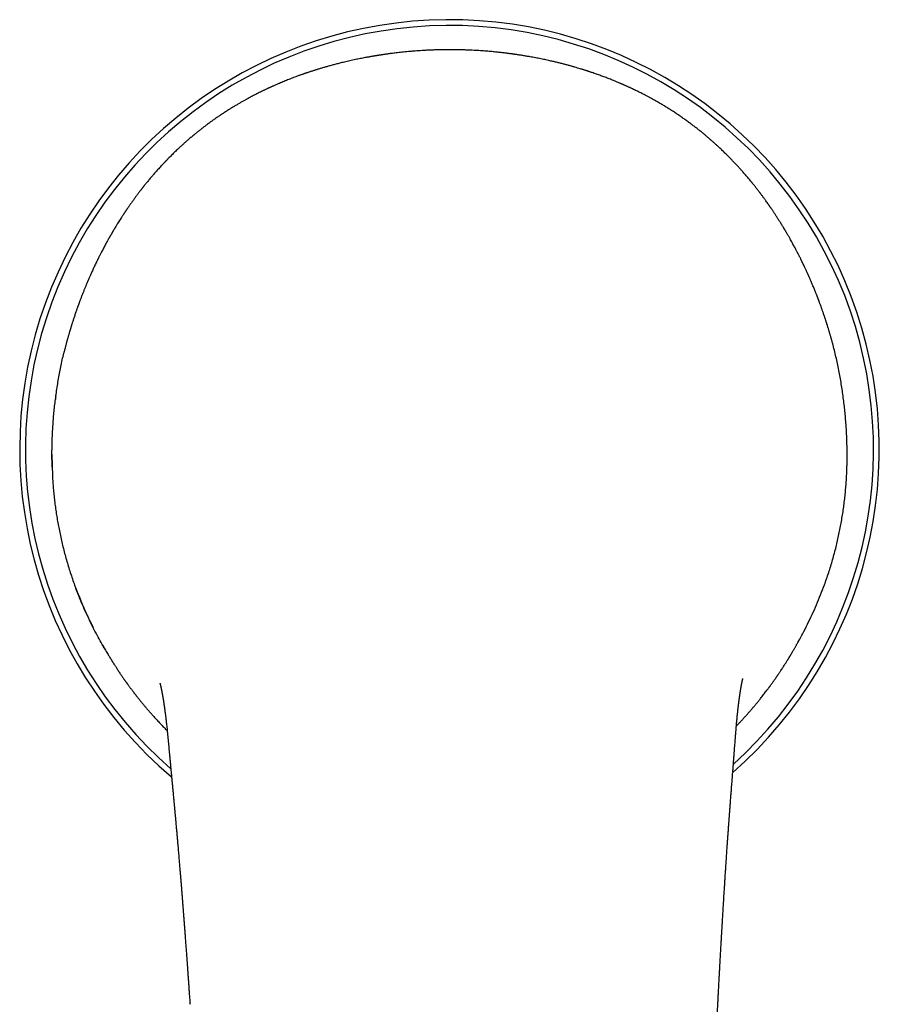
# Model space of a CAD drawing. Header units: millimetres. Extents: x 8 to 763, y 12 to 560.
# Tile 6 of 23: x 368 to 422, y 259 to 320. Entities that reach past the tile are written whole.
import ezdxf

# ---------------------------------------------------------------- set-up
doc = ezdxf.new("R2010")
doc.units = ezdxf.units.MM

msp = doc.modelspace()

# ---------------------------------------------------------------- linework, layer by layer
at = {"color": 7, "linetype": 'Continuous', "lineweight": 30}
for p, q in [((419.553, 297.039), (419.503, 297.36)), ((370.431, 296.934), (370.427, 296.905)), ((370.402, 296.72), (370.386, 296.606)), ((419.847, 292.639), (419.848, 292.679)), ((370.166, 292.272), (370.184, 291.803)), ((419.839, 292.21), (419.84, 292.261)), ((418.493, 285.072), (418.494, 285.072)), ((371.646, 284.688), (371.646, 284.688)), ((377.398, 275.373), (377.397, 275.384)), ((412.893, 275.646), (412.896, 275.679))]:
    msp.add_line(p, q, dxfattribs=at)
for radius, start, end in [(26.861, 311.23065, 229.70944), (26.5, 312.03592, 228.90414)]:
    msp.add_arc((395, 293.379), radius, start, end, dxfattribs=at)
for points, knots in [([(394.795, 318.362), (394.703, 318.361), (394.522, 318.359), (394.256, 318.352), (393.999, 318.344), (393.751, 318.334), (393.514, 318.322), (393.288, 318.309), (393.072, 318.295), (392.865, 318.28), (392.655, 318.263), (392.444, 318.244), (392.233, 318.224), (392.035, 318.204), (391.849, 318.183), (391.676, 318.163), (391.517, 318.144), (391.372, 318.126), (391.24, 318.108), (391.12, 318.092), (391.012, 318.077), (390.916, 318.063), (390.831, 318.051), (390.761, 318.04), (390.704, 318.032), (390.66, 318.025), (390.624, 318.019), (390.597, 318.015), (390.576, 318.012), (390.559, 318.009), (390.544, 318.007), (390.525, 318.004), (390.497, 317.999), (390.457, 317.993), (390.411, 317.985), (390.358, 317.977), (390.301, 317.967), (390.236, 317.956), (390.164, 317.944), (390.085, 317.93), (389.999, 317.915), (389.906, 317.898), (389.74, 317.868), (389.505, 317.823), (389.188, 317.759), (388.862, 317.689), (388.527, 317.613), (388.227, 317.54), (387.96, 317.473), (387.724, 317.412), (387.496, 317.35), (387.278, 317.288), (387.069, 317.228), (386.872, 317.169), (386.715, 317.12), (386.596, 317.083), (386.512, 317.056), (386.43, 317.03), (386.351, 317.004), (386.275, 316.979), (386.204, 316.956), (386.141, 316.934), (386.091, 316.918), (386.054, 316.905), (386.023, 316.894), (385.987, 316.882), (385.946, 316.868), (385.899, 316.851), (385.842, 316.831), (385.775, 316.808), (385.701, 316.782), (385.626, 316.755), (385.475, 316.7), (385.252, 316.617), (384.957, 316.502), (384.663, 316.384), (384.439, 316.29), (384.284, 316.224), (384.199, 316.187), (384.113, 316.15), (384.027, 316.112), (383.951, 316.078), (383.887, 316.049), (383.836, 316.026), (383.794, 316.006), (383.76, 315.991), (383.729, 315.976), (383.695, 315.961), (383.652, 315.941), (383.599, 315.916), (383.537, 315.887), (383.469, 315.855), (383.398, 315.821), (383.302, 315.774), (383.183, 315.716), (383.039, 315.644), (382.899, 315.573), (382.76, 315.502), (382.622, 315.429), (382.482, 315.354), (382.335, 315.275), (382.181, 315.19), (382.02, 315.099), (381.852, 315.002), (381.676, 314.899), (381.497, 314.791), (381.315, 314.68), (381.131, 314.564), (380.94, 314.442), (380.745, 314.313), (380.551, 314.182), (380.358, 314.049), (380.168, 313.914), (379.978, 313.776), (379.791, 313.637), (379.61, 313.5), (379.437, 313.365), (379.27, 313.233), (379.098, 313.093), (378.92, 312.946), (378.739, 312.792), (378.568, 312.644), (378.408, 312.501), (378.26, 312.368), (378.126, 312.244), (378.005, 312.13), (377.89, 312.021), (377.782, 311.917), (377.679, 311.816), (377.581, 311.718), (377.503, 311.64), (377.445, 311.581), (377.405, 311.541), (377.366, 311.501), (377.33, 311.464), (377.298, 311.431), (377.272, 311.403), (377.248, 311.379), (377.224, 311.353), (377.194, 311.322), (377.158, 311.284), (377.116, 311.239), (377.067, 311.187), (377, 311.116), (376.919, 311.027), (376.826, 310.925), (376.736, 310.825), (376.65, 310.729), (376.568, 310.635), (376.49, 310.545), (376.415, 310.458), (376.338, 310.367), (376.26, 310.274), (376.18, 310.178), (376.103, 310.086), (376.03, 309.995), (375.971, 309.923), (375.927, 309.867), (375.895, 309.827), (375.865, 309.789), (375.836, 309.753), (375.812, 309.722), (375.794, 309.699), (375.779, 309.68), (375.765, 309.662), (375.747, 309.639), (375.725, 309.61), (375.698, 309.575), (375.666, 309.534), (375.63, 309.487), (375.59, 309.434), (375.546, 309.377), (375.502, 309.318), (375.458, 309.26), (375.409, 309.194), (375.355, 309.12), (375.296, 309.04), (375.238, 308.959), (375.18, 308.878), (375.123, 308.798), (375.071, 308.726), (375.024, 308.658), (374.978, 308.592), (374.933, 308.527), (374.894, 308.471), (374.863, 308.425), (374.839, 308.389), (374.814, 308.353), (374.79, 308.317), (374.766, 308.282), (374.746, 308.252), (374.73, 308.227), (374.718, 308.21), (374.709, 308.197), (374.702, 308.185), (374.69, 308.167), (374.672, 308.14), (374.647, 308.102), (374.616, 308.056), (374.58, 308.001), (374.54, 307.938), (374.485, 307.853), (374.416, 307.747), (374.336, 307.619), (374.243, 307.47), (374.138, 307.298), (374.05, 307.151), (373.99, 307.05), (373.96, 307), (373.933, 306.954), (373.911, 306.915), (373.892, 306.884), (373.878, 306.86), (373.867, 306.84), (373.856, 306.822), (373.844, 306.8), (373.828, 306.773), (373.81, 306.741), (373.789, 306.705), (373.766, 306.664), (373.741, 306.62), (373.716, 306.575), (373.69, 306.531), (373.647, 306.453), (373.587, 306.345), (373.512, 306.208), (373.443, 306.079), (373.377, 305.957), (373.316, 305.839), (373.264, 305.741), (373.223, 305.66), (373.19, 305.596), (373.158, 305.532), (373.126, 305.469), (373.095, 305.409), (373.069, 305.355), (373.047, 305.311), (373.027, 305.271), (373.006, 305.229), (372.983, 305.181), (372.957, 305.127), (372.919, 305.05), (372.872, 304.951), (372.815, 304.833), (372.76, 304.716), (372.707, 304.599), (372.654, 304.485), (372.605, 304.377), (372.561, 304.279), (372.523, 304.192), (372.488, 304.112), (372.46, 304.048), (372.438, 303.997), (372.421, 303.959), (372.407, 303.926), (372.394, 303.895), (372.378, 303.859), (372.359, 303.814), (372.335, 303.757), (372.308, 303.692), (372.278, 303.62), (372.245, 303.541), (372.198, 303.426), (372.137, 303.276), (372.063, 303.087), (372.003, 302.932), (371.957, 302.813), (371.927, 302.734), (371.898, 302.655), (371.871, 302.582), (371.847, 302.518), (371.828, 302.467), (371.814, 302.429), (371.804, 302.4), (371.793, 302.371), (371.781, 302.338), (371.768, 302.299), (371.751, 302.252), (371.73, 302.194), (371.707, 302.127), (371.682, 302.056), (371.65, 301.966), (371.615, 301.861), (371.575, 301.743), (371.538, 301.632), (371.503, 301.526), (371.471, 301.427), (371.44, 301.332), (371.412, 301.24), (371.388, 301.166), (371.37, 301.107), (371.356, 301.063), (371.343, 301.02), (371.332, 300.981), (371.321, 300.948), (371.311, 300.914), (371.3, 300.876), (371.285, 300.828), (371.268, 300.769), (371.248, 300.701), (371.226, 300.624), (371.201, 300.54), (371.177, 300.453), (371.152, 300.366), (371.118, 300.242), (371.074, 300.083), (371.023, 299.89), (370.981, 299.726), (370.948, 299.594), (370.929, 299.517), (370.919, 299.476), (370.917, 299.467)], [0, 0, 0, 0, 0.007831, 0.015398, 0.022704, 0.029746, 0.036526, 0.042929, 0.049079, 0.054976, 0.06062, 0.067008, 0.073038, 0.078709, 0.084022, 0.088977, 0.093573, 0.097706, 0.101498, 0.104952, 0.108066, 0.110841, 0.113276, 0.115373, 0.11693, 0.118227, 0.119266, 0.120047, 0.120639, 0.121134, 0.121534, 0.121994, 0.12288, 0.124077, 0.125586, 0.12711, 0.128859, 0.130831, 0.133028, 0.135449, 0.138095, 0.140964, 0.143989, 0.153387, 0.162583, 0.173267, 0.183665, 0.193777, 0.201323, 0.208702, 0.21591, 0.222841, 0.229437, 0.235699, 0.241628, 0.244411, 0.247114, 0.249736, 0.252279, 0.254741, 0.257049, 0.259095, 0.260877, 0.2618, 0.262739, 0.263869, 0.265195, 0.266716, 0.268432, 0.270705, 0.273144, 0.275573, 0.277989, 0.287664, 0.29713, 0.306507, 0.316099, 0.318853, 0.321625, 0.324415, 0.327225, 0.329993, 0.331908, 0.333558, 0.334943, 0.336061, 0.336915, 0.337972, 0.339356, 0.341066, 0.343103, 0.345404, 0.347714, 0.350006, 0.354726, 0.35937, 0.36394, 0.368436, 0.372861, 0.377357, 0.382104, 0.387104, 0.392358, 0.397867, 0.403632, 0.409652, 0.415564, 0.421705, 0.428075, 0.434673, 0.441501, 0.447871, 0.454428, 0.461139, 0.467717, 0.474093, 0.480269, 0.486245, 0.492022, 0.499003, 0.505674, 0.512036, 0.518092, 0.523845, 0.528814, 0.533539, 0.538023, 0.542287, 0.546409, 0.550399, 0.554258, 0.555914, 0.557545, 0.55915, 0.560708, 0.562054, 0.563154, 0.564034, 0.565008, 0.566265, 0.567806, 0.56963, 0.571738, 0.57413, 0.578254, 0.582374, 0.586353, 0.590189, 0.593885, 0.597439, 0.600851, 0.604122, 0.608033, 0.61174, 0.615335, 0.618831, 0.622228, 0.62378, 0.62531, 0.626819, 0.628269, 0.629473, 0.630403, 0.630952, 0.631613, 0.632507, 0.633634, 0.634994, 0.636588, 0.638415, 0.640475, 0.642762, 0.645068, 0.647301, 0.649462, 0.65271, 0.655778, 0.658666, 0.661995, 0.665046, 0.66782, 0.670325, 0.672781, 0.675288, 0.677845, 0.679177, 0.680522, 0.681881, 0.683253, 0.684635, 0.685847, 0.686743, 0.687402, 0.687826, 0.688225, 0.68871, 0.689862, 0.691321, 0.693086, 0.69516, 0.69754, 0.700228, 0.70485, 0.709651, 0.714628, 0.72168, 0.729059, 0.731046, 0.732992, 0.73469, 0.736125, 0.737296, 0.738204, 0.738849, 0.739459, 0.740266, 0.74127, 0.742471, 0.743869, 0.745368, 0.747035, 0.748727, 0.750393, 0.752034, 0.757394, 0.762462, 0.767236, 0.771716, 0.775992, 0.780226, 0.78258, 0.784922, 0.787252, 0.78957, 0.791849, 0.793931, 0.795408, 0.796777, 0.798303, 0.800045, 0.802004, 0.80418, 0.808491, 0.812819, 0.817091, 0.821305, 0.825462, 0.829561, 0.83297, 0.83611, 0.838979, 0.841576, 0.84307, 0.844442, 0.845646, 0.846683, 0.847733, 0.849537, 0.851628, 0.854008, 0.856677, 0.859636, 0.862861, 0.869468, 0.876176, 0.882993, 0.885701, 0.888429, 0.89116, 0.89366, 0.895843, 0.897707, 0.898843, 0.899817, 0.900764, 0.901911, 0.90326, 0.904811, 0.9069, 0.909271, 0.911839, 0.914353, 0.91867, 0.922767, 0.926642, 0.930294, 0.933725, 0.93698, 0.940124, 0.943156, 0.944699, 0.946212, 0.947694, 0.949059, 0.950215, 0.951172, 0.952489, 0.954139, 0.956122, 0.958439, 0.96109, 0.964011, 0.967, 0.969945, 0.972844, 0.979568, 0.986038, 0.992252, 0.995822, 0.999133, 1, 1, 1, 1]), ([(418.98, 299.861), (418.978, 299.87), (418.968, 299.909), (418.948, 299.982), (418.922, 300.081), (418.893, 300.185), (418.857, 300.316), (418.813, 300.474), (418.758, 300.661), (418.713, 300.813), (418.678, 300.928), (418.656, 301.002), (418.635, 301.07), (418.616, 301.132), (418.599, 301.186), (418.584, 301.231), (418.573, 301.268), (418.563, 301.297), (418.555, 301.324), (418.545, 301.353), (418.533, 301.391), (418.519, 301.436), (418.502, 301.488), (418.479, 301.556), (418.451, 301.641), (418.417, 301.744), (418.385, 301.838), (418.355, 301.925), (418.328, 302.004), (418.299, 302.086), (418.269, 302.172), (418.237, 302.261), (418.203, 302.354), (418.169, 302.449), (418.138, 302.533), (418.111, 302.603), (418.091, 302.657), (418.074, 302.703), (418.059, 302.742), (418.047, 302.775), (418.034, 302.808), (418.02, 302.845), (418.003, 302.889), (417.983, 302.941), (417.96, 302.999), (417.935, 303.063), (417.909, 303.13), (417.882, 303.197), (417.849, 303.279), (417.809, 303.378), (417.763, 303.491), (417.717, 303.601), (417.672, 303.709), (417.628, 303.814), (417.587, 303.908), (417.551, 303.992), (417.52, 304.062), (417.492, 304.126), (417.469, 304.179), (417.449, 304.222), (417.434, 304.258), (417.418, 304.293), (417.399, 304.335), (417.376, 304.386), (417.349, 304.445), (417.319, 304.51), (417.287, 304.581), (417.251, 304.657), (417.193, 304.783), (417.109, 304.958), (417.026, 305.13), (416.965, 305.253), (416.93, 305.325), (416.894, 305.395), (416.86, 305.462), (416.83, 305.523), (416.803, 305.576), (416.779, 305.623), (416.756, 305.666), (416.733, 305.71), (416.706, 305.763), (416.673, 305.826), (416.636, 305.896), (416.59, 305.984), (416.533, 306.09), (416.465, 306.215), (416.395, 306.343), (416.32, 306.477), (416.24, 306.62), (416.153, 306.772), (416.082, 306.894), (416.031, 306.981), (416.002, 307.03), (415.977, 307.073), (415.955, 307.109), (415.937, 307.14), (415.922, 307.164), (415.91, 307.184), (415.898, 307.204), (415.884, 307.228), (415.865, 307.259), (415.842, 307.297), (415.815, 307.341), (415.757, 307.436), (415.671, 307.574), (415.559, 307.751), (415.468, 307.894), (415.396, 308.004), (415.344, 308.083), (415.293, 308.161), (415.245, 308.233), (415.2, 308.3), (415.161, 308.357), (415.128, 308.406), (415.1, 308.447), (415.077, 308.481), (415.059, 308.507), (415.046, 308.527), (415.034, 308.543), (415.021, 308.562), (415.004, 308.587), (414.983, 308.617), (414.96, 308.65), (414.936, 308.685), (414.912, 308.718), (414.872, 308.775), (414.816, 308.854), (414.754, 308.941), (414.701, 309.014), (414.655, 309.077), (414.605, 309.145), (414.55, 309.219), (414.491, 309.299), (414.43, 309.38), (414.368, 309.461), (414.307, 309.542), (414.241, 309.627), (414.179, 309.706), (414.123, 309.777), (414.078, 309.835), (414.038, 309.884), (414.007, 309.923), (413.983, 309.953), (413.966, 309.975), (413.952, 309.992), (413.94, 310.007), (413.925, 310.025), (413.904, 310.051), (413.877, 310.083), (413.831, 310.14), (413.766, 310.219), (413.682, 310.32), (413.593, 310.425), (413.5, 310.533), (413.402, 310.647), (413.312, 310.75), (413.231, 310.84), (413.163, 310.917), (413.091, 310.996), (413.016, 311.078), (412.939, 311.162), (412.859, 311.248), (412.776, 311.335), (412.7, 311.415), (412.634, 311.483), (412.581, 311.538), (412.536, 311.585), (412.498, 311.623), (412.469, 311.652), (412.448, 311.674), (412.429, 311.692), (412.409, 311.713), (412.384, 311.738), (412.336, 311.786), (412.264, 311.857), (412.167, 311.952), (412.064, 312.052), (411.953, 312.157), (411.835, 312.269), (411.709, 312.385), (411.574, 312.508), (411.435, 312.632), (411.291, 312.758), (411.144, 312.885), (410.989, 313.016), (410.825, 313.151), (410.653, 313.291), (410.471, 313.434), (410.287, 313.577), (410.1, 313.718), (409.91, 313.859), (409.713, 314.001), (409.511, 314.142), (409.31, 314.28), (409.099, 314.421), (408.879, 314.564), (408.652, 314.707), (408.432, 314.842), (408.221, 314.969), (408.017, 315.087), (407.822, 315.198), (407.64, 315.299), (407.471, 315.391), (407.316, 315.473), (407.167, 315.551), (407.025, 315.624), (406.886, 315.694), (406.714, 315.779), (406.506, 315.88), (406.322, 315.967), (406.196, 316.025), (406.131, 316.054), (406.069, 316.082), (406.014, 316.107), (405.968, 316.128), (405.931, 316.144), (405.901, 316.157), (405.874, 316.169), (405.842, 316.184), (405.801, 316.201), (405.751, 316.223), (405.692, 316.249), (405.587, 316.293), (405.441, 316.355), (405.227, 316.443), (404.987, 316.539), (404.721, 316.642), (404.454, 316.741), (404.183, 316.838), (403.978, 316.909), (403.842, 316.955), (403.778, 316.977), (403.72, 316.996), (403.669, 317.013), (403.625, 317.027), (403.588, 317.039), (403.556, 317.049), (403.524, 317.06), (403.48, 317.074), (403.421, 317.093), (403.344, 317.117), (403.262, 317.142), (403.149, 317.177), (403.006, 317.22), (402.829, 317.272), (402.641, 317.326), (402.443, 317.381), (402.236, 317.436), (402.02, 317.492), (401.799, 317.548), (401.571, 317.603), (401.314, 317.662), (401.026, 317.726), (400.707, 317.793), (400.379, 317.857), (400.118, 317.905), (399.929, 317.938), (399.813, 317.958), (399.699, 317.977), (399.589, 317.995), (399.489, 318.011), (399.398, 318.025), (399.318, 318.037), (399.248, 318.048), (399.188, 318.057), (399.138, 318.064), (399.099, 318.07), (399.071, 318.074), (399.051, 318.076), (399.036, 318.079), (399.019, 318.081), (398.999, 318.084), (398.971, 318.088), (398.936, 318.093), (398.891, 318.099), (398.834, 318.106), (398.763, 318.116), (398.679, 318.127), (398.582, 318.139), (398.474, 318.152), (398.354, 318.167), (398.222, 318.182), (398.084, 318.197), (397.942, 318.212), (397.796, 318.227), (397.641, 318.241), (397.476, 318.256), (397.304, 318.271), (397.123, 318.285), (396.934, 318.298), (396.737, 318.311), (396.529, 318.323), (396.31, 318.333), (396.08, 318.343), (395.841, 318.351), (395.593, 318.357), (395.335, 318.361), (395.068, 318.363), (394.887, 318.362), (394.795, 318.362)], [0, 0, 0, 0, 0.000863, 0.00397, 0.007312, 0.010778, 0.014326, 0.020419, 0.026737, 0.03328, 0.035912, 0.038503, 0.040855, 0.042958, 0.044811, 0.046415, 0.047589, 0.048581, 0.049436, 0.05042, 0.051578, 0.053315, 0.055119, 0.056966, 0.060375, 0.063923, 0.067624, 0.070243, 0.072987, 0.075856, 0.07885, 0.081968, 0.08521, 0.088577, 0.091954, 0.094088, 0.095965, 0.097586, 0.098951, 0.100059, 0.10114, 0.102426, 0.103916, 0.105696, 0.1077, 0.109926, 0.112227, 0.114516, 0.116791, 0.120823, 0.124817, 0.128774, 0.132695, 0.136581, 0.140391, 0.143319, 0.145963, 0.148324, 0.150402, 0.151837, 0.153097, 0.154284, 0.155682, 0.157624, 0.15978, 0.16214, 0.164703, 0.16747, 0.170439, 0.178442, 0.186661, 0.189288, 0.191937, 0.194598, 0.19708, 0.199304, 0.201271, 0.202981, 0.20448, 0.206083, 0.207851, 0.21039, 0.212986, 0.215598, 0.220176, 0.224802, 0.229497, 0.234488, 0.239829, 0.245518, 0.251556, 0.25352, 0.255376, 0.256997, 0.258383, 0.259534, 0.260451, 0.261134, 0.261769, 0.262669, 0.263831, 0.265257, 0.266947, 0.268886, 0.275881, 0.28259, 0.289015, 0.29212, 0.295155, 0.298119, 0.300966, 0.303522, 0.30577, 0.307608, 0.309173, 0.310466, 0.311485, 0.312232, 0.312699, 0.313411, 0.314367, 0.315567, 0.316888, 0.318197, 0.319493, 0.320778, 0.324736, 0.328574, 0.330812, 0.333208, 0.335838, 0.338701, 0.341797, 0.345126, 0.348102, 0.351243, 0.354547, 0.358013, 0.360602, 0.362865, 0.364805, 0.366421, 0.36748, 0.368332, 0.368977, 0.369485, 0.370118, 0.371175, 0.372488, 0.373942, 0.37779, 0.381773, 0.38589, 0.390144, 0.394612, 0.399385, 0.402341, 0.405403, 0.408572, 0.411846, 0.415227, 0.418715, 0.422308, 0.425869, 0.428459, 0.430713, 0.432631, 0.434212, 0.435458, 0.4362, 0.436902, 0.437755, 0.438758, 0.439913, 0.443663, 0.447552, 0.451579, 0.456048, 0.460678, 0.465544, 0.470702, 0.476155, 0.481373, 0.48684, 0.49256, 0.498535, 0.504766, 0.511255, 0.518003, 0.524418, 0.531053, 0.537909, 0.544938, 0.551821, 0.558499, 0.566378, 0.57395, 0.581216, 0.588175, 0.594829, 0.601177, 0.607221, 0.612495, 0.617515, 0.622282, 0.626797, 0.631216, 0.635707, 0.643417, 0.651338, 0.653448, 0.655573, 0.657621, 0.659399, 0.660903, 0.662133, 0.662954, 0.663747, 0.664791, 0.666092, 0.667729, 0.669647, 0.671841, 0.677914, 0.683901, 0.692558, 0.701029, 0.709516, 0.718173, 0.727, 0.7292, 0.73127, 0.73312, 0.734751, 0.736161, 0.737331, 0.738298, 0.739274, 0.740348, 0.742513, 0.744992, 0.747678, 0.75046, 0.755763, 0.761383, 0.76732, 0.773574, 0.780145, 0.786903, 0.79386, 0.80097, 0.808234, 0.81784, 0.827701, 0.837818, 0.848191, 0.851705, 0.855248, 0.858816, 0.862194, 0.865262, 0.868017, 0.870461, 0.872593, 0.874414, 0.875923, 0.87712, 0.878006, 0.878466, 0.878866, 0.879361, 0.879953, 0.880734, 0.881773, 0.88307, 0.884627, 0.886724, 0.889159, 0.891934, 0.895048, 0.898501, 0.902294, 0.906427, 0.910336, 0.914507, 0.91894, 0.923635, 0.928593, 0.933717, 0.939094, 0.944725, 0.950608, 0.956873, 0.963401, 0.970193, 0.977249, 0.984569, 0.992153, 1, 1, 1, 1]), ([(419.848, 292.673), (419.849, 292.808), (419.851, 293.078), (419.846, 293.487), (419.836, 293.899), (419.819, 294.314), (419.796, 294.729), (419.767, 295.144), (419.732, 295.559), (419.69, 295.975), (419.641, 296.395), (419.586, 296.818), (419.523, 297.245), (419.453, 297.673), (419.376, 298.101), (419.292, 298.527), (419.202, 298.95), (419.104, 299.37), (419.03, 299.674), (418.986, 299.837), (418.979, 299.861)], [0, 0, 0, 0, 0.059155, 0.11818, 0.17709, 0.235899, 0.294619, 0.352218, 0.409758, 0.46725, 0.524708, 0.583188, 0.641659, 0.700135, 0.75863, 0.817158, 0.874688, 0.93228, 0.989949, 1, 1, 1, 1]), ([(370.167, 292.266), (370.164, 292.399), (370.157, 292.666), (370.155, 293.072), (370.159, 293.481), (370.168, 293.893), (370.184, 294.307), (370.206, 294.72), (370.234, 295.134), (370.269, 295.55), (370.31, 295.97), (370.359, 296.395), (370.414, 296.823), (370.477, 297.254), (370.547, 297.685), (370.624, 298.114), (370.708, 298.541), (370.799, 298.966), (370.869, 299.274), (370.911, 299.441), (370.917, 299.467)], [0, 0, 0, 0, 0.058555, 0.117059, 0.175523, 0.23396, 0.29238, 0.349752, 0.407131, 0.464528, 0.521955, 0.58047, 0.639043, 0.697688, 0.75642, 0.815255, 0.873155, 0.931187, 0.989368, 1, 1, 1, 1]), ([(419.57, 296.917), (419.565, 296.956), (419.56, 296.996), (419.553, 297.037), (419.553, 297.039)], [0, 0, 0, 0, 0.944266, 1, 1, 1, 1]), ([(370.386, 296.606), (370.386, 296.603), (370.38, 296.564), (370.376, 296.524), (370.372, 296.487)], [0, 0, 0, 0, 0.0658076, 1, 1, 1, 1]), ([(370.156, 293.063), (370.156, 293.051), (370.155, 292.911), (370.158, 292.647), (370.164, 292.397), (370.166, 292.272)], [0, 0, 0, 0, 0.0452155, 0.5224149, 1, 1, 1, 1]), ([(419.848, 292.679), (419.849, 292.808), (419.851, 293.065), (419.849, 293.334), (419.846, 293.474), (419.845, 293.484)], [0, 0, 0, 0, 0.4829284, 0.9648526, 1, 1, 1, 1]), ([(419.838, 292.204), (419.84, 292.282), (419.845, 292.439), (419.847, 292.595), (419.848, 292.673)], [0, 0, 0, 0, 0.500153, 1, 1, 1, 1]), ([(418.494, 285.072), (418.54, 285.205), (418.634, 285.47), (418.764, 285.87), (418.887, 286.271), (419.003, 286.674), (419.11, 287.075), (419.209, 287.475), (419.3, 287.872), (419.384, 288.269), (419.461, 288.669), (419.531, 289.07), (419.595, 289.472), (419.651, 289.874), (419.7, 290.273), (419.742, 290.669), (419.777, 291.06), (419.804, 291.446), (419.826, 291.83), (419.834, 292.084), (419.839, 292.21)], [0, 0, 0, 0, 0.05615, 0.112204, 0.168174, 0.224067, 0.279908, 0.33473, 0.389549, 0.444373, 0.499206, 0.555053, 0.610925, 0.666835, 0.7228, 0.778836, 0.833957, 0.889181, 0.944523, 1, 1, 1, 1]), ([(370.184, 291.803), (370.19, 291.675), (370.203, 291.42), (370.231, 291.033), (370.266, 290.643), (370.307, 290.25), (370.355, 289.857), (370.41, 289.465), (370.472, 289.073), (370.54, 288.679), (370.617, 288.282), (370.701, 287.881), (370.793, 287.477), (370.892, 287.073), (371, 286.669), (371.114, 286.268), (371.236, 285.869), (371.365, 285.474), (371.5, 285.079), (371.597, 284.818), (371.646, 284.688)], [0, 0, 0, 0, 0.0559214, 0.1117764, 0.1675804, 0.2233485, 0.2790961, 0.3338426, 0.3885973, 0.4433733, 0.4981831, 0.5540355, 0.6099458, 0.6659259, 0.721988, 0.778146, 0.8334096, 0.8887959, 0.9443206, 1, 1, 1, 1]), ([(416.74, 281.247), (416.762, 281.284), (416.902, 281.527), (417.138, 281.973), (417.448, 282.585), (417.735, 283.194), (418.005, 283.812), (418.26, 284.437), (418.416, 284.86), (418.493, 285.072)], [0, 0, 0, 0, 0.030434, 0.199576, 0.359222, 0.519058, 0.679112, 0.839415, 1, 1, 1, 1]), ([(373.469, 280.883), (373.412, 280.98), (373.265, 281.23), (373.035, 281.646), (372.778, 282.133), (372.529, 282.632), (372.29, 283.138), (372.063, 283.649), (371.847, 284.165), (371.713, 284.513), (371.646, 284.688)], [0, 0, 0, 0, 0.0796716, 0.2058224, 0.3380226, 0.4702744, 0.6025871, 0.734971, 0.8674377, 1, 1, 1, 1]), ([(371.653, 284.69), (371.709, 284.54), (371.823, 284.241), (372.004, 283.796), (372.194, 283.356), (372.393, 282.919), (372.57, 282.548), (372.684, 282.325), (372.725, 282.244)], [0, 0, 0, 0, 0.179726, 0.359352, 0.538889, 0.718345, 0.897729, 1, 1, 1, 1]), ([(417.368, 282.428), (417.37, 282.433), (417.373, 282.439), (417.375, 282.446), (417.375, 282.447)], [0, 0, 0, 0, 0.837017, 1, 1, 1, 1]), ([(412.93, 276.078), (412.955, 276.104), (413.023, 276.175), (413.136, 276.293), (413.269, 276.436), (413.407, 276.586), (413.546, 276.739), (413.683, 276.893), (413.819, 277.049), (413.952, 277.205), (414.084, 277.361), (414.208, 277.51), (414.324, 277.653), (414.433, 277.788), (414.534, 277.915), (414.628, 278.035), (414.715, 278.149), (414.797, 278.255), (414.872, 278.356), (414.942, 278.449), (415.006, 278.535), (415.064, 278.615), (415.121, 278.693), (415.179, 278.773), (415.23, 278.846), (415.275, 278.908), (415.311, 278.959), (415.348, 279.012), (415.381, 279.06), (415.409, 279.1), (415.43, 279.131), (415.449, 279.157), (415.467, 279.184), (415.489, 279.216), (415.516, 279.255), (415.548, 279.302), (415.585, 279.357), (415.626, 279.418), (415.669, 279.483), (415.723, 279.563), (415.783, 279.655), (415.849, 279.757), (415.909, 279.85), (415.963, 279.935), (416.013, 280.014), (416.062, 280.092), (416.103, 280.158), (416.137, 280.213), (416.163, 280.256), (416.19, 280.299), (416.216, 280.343), (416.239, 280.381), (416.258, 280.411), (416.271, 280.433), (416.282, 280.451), (416.291, 280.467), (416.304, 280.488), (416.321, 280.518), (416.344, 280.556), (416.372, 280.602), (416.403, 280.655), (416.442, 280.722), (416.486, 280.797), (416.533, 280.879), (416.577, 280.956), (416.619, 281.03), (416.659, 281.1), (416.696, 281.167), (416.732, 281.231), (416.765, 281.291), (416.794, 281.344), (416.816, 281.385), (416.833, 281.416), (416.844, 281.437), (416.854, 281.456), (416.862, 281.47), (416.868, 281.481), (416.873, 281.49), (416.877, 281.499), (416.881, 281.506), (416.884, 281.511), (416.885, 281.513), (416.885, 281.513), (416.885, 281.513)], [0, 0, 0, 0, 0.01499, 0.041162, 0.068416, 0.096754, 0.126107, 0.15498, 0.182764, 0.212529, 0.240938, 0.267993, 0.293695, 0.318047, 0.340652, 0.36196, 0.381974, 0.400698, 0.418479, 0.434927, 0.45005, 0.463858, 0.477151, 0.491414, 0.506684, 0.515492, 0.524605, 0.534022, 0.543438, 0.549873, 0.55534, 0.559842, 0.56407, 0.569697, 0.57671, 0.585108, 0.594892, 0.606062, 0.618004, 0.629515, 0.648927, 0.66687, 0.683346, 0.698354, 0.711943, 0.725495, 0.739651, 0.747048, 0.754599, 0.762305, 0.770166, 0.777635, 0.782467, 0.786367, 0.789335, 0.791863, 0.795183, 0.800638, 0.807471, 0.815682, 0.825271, 0.836237, 0.851181, 0.865359, 0.878784, 0.891152, 0.902839, 0.913867, 0.92426, 0.933945, 0.942588, 0.950189, 0.954157, 0.957794, 0.961185, 0.963893, 0.966924, 0.970379, 0.97433, 0.980443, 0.987588, 0.995811, 1, 1, 1, 1]), ([(373.311, 281.158), (373.311, 281.158), (373.311, 281.158), (373.313, 281.154), (373.316, 281.149), (373.319, 281.143), (373.325, 281.134), (373.332, 281.12), (373.34, 281.106), (373.348, 281.092), (373.357, 281.076), (373.368, 281.056), (373.382, 281.032), (373.398, 281.003), (373.415, 280.974), (373.432, 280.945), (373.449, 280.915), (373.487, 280.848), (373.545, 280.748), (373.622, 280.616), (373.691, 280.501), (373.753, 280.397), (373.81, 280.304), (373.856, 280.228), (373.892, 280.17), (373.915, 280.133), (373.935, 280.101), (373.952, 280.073), (373.969, 280.046), (373.989, 280.014), (374.014, 279.974), (374.045, 279.926), (374.081, 279.87), (374.12, 279.809), (374.16, 279.747), (374.209, 279.671), (374.267, 279.582), (374.332, 279.484), (374.395, 279.391), (374.454, 279.302), (374.513, 279.217), (374.569, 279.134), (374.626, 279.052), (374.674, 278.984), (374.714, 278.927), (374.744, 278.884), (374.771, 278.846), (374.793, 278.816), (374.809, 278.793), (374.826, 278.77), (374.846, 278.742), (374.871, 278.707), (374.902, 278.665), (374.939, 278.614), (374.981, 278.556), (375.026, 278.495), (375.072, 278.433), (375.118, 278.371), (375.163, 278.311), (375.241, 278.208), (375.35, 278.066), (375.491, 277.886), (375.629, 277.712), (375.765, 277.545), (375.896, 277.385), (376.026, 277.231), (376.155, 277.08), (376.286, 276.929), (376.441, 276.754), (376.621, 276.555), (376.827, 276.332), (377.04, 276.108), (377.217, 275.926), (377.324, 275.819), (377.357, 275.786)], [0, 0, 0, 0, 0.0118055, 0.020923, 0.0302057, 0.0396548, 0.0484285, 0.056025, 0.0602545, 0.0641534, 0.0677989, 0.0712853, 0.0757105, 0.0802819, 0.0849594, 0.0896613, 0.0943887, 0.0991426, 0.121936, 0.1428936, 0.1649147, 0.1803304, 0.1963399, 0.212936, 0.2203099, 0.2267994, 0.2324045, 0.2371255, 0.2412422, 0.246707, 0.2536076, 0.2619441, 0.2717166, 0.2827296, 0.2936362, 0.3041802, 0.3225694, 0.3397404, 0.3556938, 0.371436, 0.3860707, 0.4004909, 0.4147602, 0.4288791, 0.4367203, 0.4445054, 0.4513328, 0.4566057, 0.4603244, 0.4637809, 0.4685307, 0.4745758, 0.4819165, 0.490743, 0.5009188, 0.5118094, 0.5225954, 0.5332738, 0.5438449, 0.5543091, 0.5868966, 0.6184179, 0.6488869, 0.6783189, 0.7067311, 0.733678, 0.7605021, 0.7876609, 0.8151601, 0.8555441, 0.8966667, 0.9385429, 0.9811871, 1, 1, 1, 1]), ([(412.894, 275.646), (412.894, 275.651), (412.896, 275.671), (412.9, 275.724), (412.907, 275.808), (412.916, 275.915), (412.925, 276.029), (412.936, 276.148), (412.947, 276.272), (412.958, 276.397), (412.97, 276.521), (412.982, 276.644), (412.992, 276.748), (413, 276.83), (413.007, 276.892), (413.013, 276.953), (413.019, 277.011), (413.025, 277.06), (413.029, 277.101), (413.033, 277.133), (413.036, 277.161), (413.038, 277.184), (413.04, 277.202), (413.042, 277.218), (413.044, 277.237), (413.047, 277.263), (413.051, 277.296), (413.056, 277.333), (413.061, 277.379), (413.067, 277.431), (413.074, 277.485), (413.08, 277.532), (413.085, 277.574), (413.09, 277.616), (413.096, 277.662), (413.103, 277.714), (413.111, 277.771), (413.118, 277.828), (413.125, 277.875), (413.13, 277.914), (413.135, 277.944), (413.139, 277.975), (413.144, 278.009), (413.149, 278.043), (413.154, 278.077), (413.159, 278.107), (413.163, 278.133), (413.166, 278.158), (413.17, 278.181), (413.174, 278.206), (413.178, 278.233), (413.183, 278.264), (413.188, 278.298), (413.194, 278.334), (413.201, 278.372), (413.207, 278.407), (413.212, 278.44), (413.217, 278.471), (413.222, 278.497), (413.226, 278.517), (413.228, 278.534), (413.232, 278.551), (413.235, 278.569), (413.238, 278.588), (413.242, 278.606), (413.245, 278.625), (413.249, 278.645), (413.252, 278.663), (413.255, 278.679), (413.258, 278.691), (413.26, 278.702), (413.262, 278.713), (413.264, 278.725), (413.267, 278.736), (413.269, 278.746), (413.27, 278.754), (413.271, 278.76), (413.273, 278.768), (413.275, 278.778), (413.277, 278.789), (413.28, 278.801), (413.282, 278.811), (413.284, 278.821), (413.286, 278.829), (413.287, 278.837), (413.289, 278.844), (413.291, 278.853), (413.293, 278.862), (413.294, 278.871), (413.296, 278.877), (413.297, 278.883), (413.299, 278.89), (413.3, 278.897), (413.302, 278.906), (413.304, 278.914), (413.305, 278.921), (413.307, 278.927), (413.309, 278.935), (413.311, 278.944), (413.313, 278.954), (413.315, 278.963), (413.317, 278.971), (413.318, 278.976), (413.32, 278.981), (413.321, 278.986), (413.322, 278.991), (413.323, 278.997), (413.325, 279.003), (413.326, 279.008), (413.327, 279.013), (413.328, 279.017), (413.329, 279.02), (413.33, 279.024), (413.331, 279.028), (413.332, 279.032), (413.333, 279.037), (413.334, 279.041), (413.335, 279.044), (413.336, 279.046), (413.337, 279.049), (413.337, 279.051), (413.338, 279.053), (413.338, 279.055), (413.338, 279.056), (413.339, 279.057), (413.339, 279.057), (413.339, 279.057)], [0, 0, 0, 0, 0.002547, 0.010919, 0.029392, 0.049252, 0.070492, 0.09302, 0.116744, 0.14166, 0.165289, 0.189892, 0.215463, 0.227852, 0.240455, 0.253271, 0.265574, 0.27639, 0.284266, 0.29111, 0.296925, 0.301713, 0.305474, 0.308321, 0.31214, 0.317827, 0.325381, 0.334074, 0.342304, 0.356467, 0.368771, 0.379224, 0.388321, 0.397844, 0.407954, 0.420639, 0.43474, 0.449214, 0.46328, 0.470681, 0.478232, 0.485977, 0.494601, 0.504272, 0.513416, 0.521352, 0.528689, 0.53511, 0.541583, 0.548135, 0.555405, 0.564822, 0.575078, 0.585819, 0.597102, 0.609134, 0.620862, 0.630492, 0.638491, 0.644208, 0.649768, 0.655953, 0.663064, 0.669425, 0.675793, 0.683404, 0.691232, 0.698393, 0.704809, 0.710483, 0.714361, 0.718942, 0.724224, 0.729482, 0.733706, 0.736891, 0.73952, 0.743066, 0.747872, 0.75365, 0.759287, 0.764549, 0.769385, 0.773632, 0.777384, 0.781272, 0.786208, 0.791815, 0.796597, 0.800401, 0.803337, 0.807046, 0.81175, 0.817109, 0.821676, 0.826719, 0.831389, 0.836857, 0.843236, 0.850846, 0.859563, 0.865399, 0.870124, 0.873965, 0.878279, 0.883291, 0.888995, 0.895376, 0.90136, 0.906399, 0.910264, 0.914398, 0.919322, 0.924991, 0.931183, 0.93902, 0.945505, 0.950483, 0.955453, 0.960964, 0.967392, 0.975072, 0.983203, 0.990262, 0.99603, 1, 1, 1, 1]), ([(376.899, 278.757), (376.899, 278.757), (376.899, 278.757), (376.899, 278.757), (376.899, 278.756), (376.899, 278.755), (376.9, 278.754), (376.9, 278.753), (376.901, 278.751), (376.902, 278.748), (376.902, 278.745), (376.903, 278.742), (376.904, 278.739), (376.905, 278.735), (376.906, 278.732), (376.907, 278.729), (376.908, 278.724), (376.91, 278.719), (376.911, 278.713), (376.913, 278.706), (376.914, 278.701), (376.916, 278.696), (376.917, 278.691), (376.919, 278.684), (376.92, 278.678), (376.922, 278.671), (376.923, 278.666), (376.925, 278.66), (376.927, 278.653), (376.929, 278.644), (376.931, 278.634), (376.934, 278.624), (376.936, 278.615), (376.938, 278.607), (376.94, 278.6), (376.941, 278.593), (376.943, 278.585), (376.945, 278.576), (376.947, 278.567), (376.949, 278.559), (376.951, 278.552), (376.954, 278.538), (376.959, 278.518), (376.964, 278.493), (376.97, 278.468), (376.975, 278.443), (376.981, 278.414), (376.988, 278.382), (376.995, 278.351), (377, 278.323), (377.005, 278.301), (377.008, 278.286), (377.01, 278.273), (377.013, 278.26), (377.016, 278.244), (377.02, 278.226), (377.023, 278.208), (377.026, 278.192), (377.029, 278.175), (377.033, 278.156), (377.037, 278.135), (377.042, 278.106), (377.047, 278.08), (377.053, 278.051), (377.058, 278.021), (377.064, 277.989), (377.07, 277.953), (377.077, 277.912), (377.085, 277.867), (377.092, 277.824), (377.099, 277.784), (377.105, 277.749), (377.11, 277.716), (377.116, 277.682), (377.121, 277.648), (377.127, 277.614), (377.132, 277.579), (377.138, 277.54), (377.144, 277.504), (377.148, 277.472), (377.152, 277.448), (377.155, 277.428), (377.158, 277.406), (377.162, 277.379), (377.167, 277.345), (377.173, 277.308), (377.178, 277.27), (377.183, 277.234), (377.189, 277.191), (377.196, 277.142), (377.203, 277.089), (377.21, 277.039), (377.216, 276.992), (377.222, 276.945), (377.229, 276.892), (377.238, 276.828), (377.247, 276.752), (377.257, 276.672), (377.268, 276.587), (377.278, 276.496), (377.29, 276.4), (377.303, 276.286), (377.318, 276.148), (377.336, 275.987), (377.354, 275.815), (377.369, 275.668), (377.38, 275.551), (377.388, 275.468), (377.394, 275.413), (377.396, 275.385), (377.397, 275.384)], [0, 0, 0, 0, 0.001841, 0.010307, 0.01722, 0.022708, 0.027897, 0.031904, 0.036638, 0.042446, 0.049154, 0.05561, 0.061576, 0.067189, 0.0718, 0.076176, 0.081733, 0.088429, 0.096984, 0.104464, 0.110393, 0.114011, 0.118868, 0.125041, 0.131672, 0.137093, 0.141549, 0.146185, 0.151167, 0.157833, 0.165579, 0.172741, 0.1787, 0.183613, 0.188307, 0.1929, 0.197403, 0.202746, 0.208353, 0.212933, 0.216436, 0.220169, 0.23521, 0.247768, 0.258815, 0.270443, 0.282355, 0.296622, 0.309381, 0.320829, 0.328296, 0.334204, 0.338076, 0.342402, 0.348357, 0.355212, 0.362186, 0.369994, 0.377224, 0.38354, 0.389025, 0.39406, 0.402882, 0.412042, 0.420949, 0.430201, 0.440646, 0.45237, 0.465698, 0.477891, 0.488556, 0.497853, 0.506531, 0.515028, 0.524508, 0.532515, 0.541344, 0.551005, 0.561387, 0.568594, 0.57438, 0.578823, 0.58351, 0.590213, 0.598138, 0.607132, 0.615971, 0.624393, 0.632398, 0.645652, 0.657567, 0.668601, 0.679133, 0.689164, 0.698983, 0.714051, 0.729955, 0.747051, 0.765345, 0.784845, 0.805557, 0.827302, 0.858286, 0.889939, 0.922324, 0.955499, 0.970361, 0.985383, 0.999473, 1, 1, 1, 1]), ([(377.398, 275.373), (377.399, 275.37), (377.4, 275.358), (377.402, 275.329), (377.407, 275.285), (377.412, 275.228), (377.419, 275.159), (377.426, 275.082), (377.434, 275), (377.451, 274.812), (377.468, 274.626), (377.486, 274.44), (377.493, 274.361), (377.5, 274.287), (377.506, 274.221), (377.511, 274.17), (377.515, 274.132), (377.517, 274.106), (377.519, 274.086), (377.52, 274.07), (377.522, 274.049), (377.525, 274.02), (377.529, 273.98), (377.533, 273.933), (377.538, 273.879), (377.545, 273.804), (377.554, 273.708), (377.566, 273.583), (377.579, 273.445), (377.593, 273.294), (377.609, 273.117), (377.629, 272.913), (377.65, 272.681), (377.673, 272.44), (377.697, 272.189), (377.716, 271.987), (377.73, 271.835), (377.739, 271.736), (377.748, 271.636), (377.758, 271.535), (377.767, 271.437), (377.776, 271.341), (377.784, 271.249), (377.793, 271.162), (377.8, 271.087), (377.805, 271.024), (377.81, 270.973), (377.814, 270.934), (377.816, 270.904), (377.819, 270.881), (377.821, 270.859), (377.823, 270.833), (377.826, 270.797), (377.831, 270.749), (377.837, 270.685), (377.843, 270.61), (377.851, 270.523), (377.861, 270.424), (377.871, 270.312), (377.882, 270.188), (377.894, 270.053), (377.907, 269.911), (377.92, 269.766), (377.936, 269.587), (377.955, 269.377), (377.976, 269.139), (377.996, 268.911), (378.015, 268.691), (378.033, 268.481), (378.051, 268.281), (378.066, 268.098), (378.081, 267.931), (378.094, 267.775), (378.107, 267.615), (378.122, 267.447), (378.136, 267.271), (378.153, 267.075), (378.17, 266.859), (378.19, 266.621), (378.21, 266.372), (378.23, 266.126), (378.25, 265.884), (378.269, 265.647), (378.285, 265.437), (378.3, 265.256), (378.311, 265.108), (378.323, 264.964), (378.333, 264.833), (378.342, 264.715), (378.35, 264.609), (378.358, 264.512), (378.365, 264.423), (378.371, 264.342), (378.376, 264.27), (378.381, 264.206), (378.386, 264.151), (378.389, 264.104), (378.392, 264.064), (378.395, 264.033), (378.396, 264.011), (378.398, 263.995), (378.399, 263.98), (378.4, 263.959), (378.402, 263.93), (378.411, 263.823), (378.42, 263.704), (378.429, 263.575), (378.435, 263.505), (378.44, 263.428), (378.447, 263.342), (378.454, 263.246), (378.462, 263.14), (378.471, 263.024), (378.48, 262.898), (378.49, 262.764), (378.5, 262.623), (378.511, 262.475), (378.523, 262.317), (378.535, 262.151), (378.548, 261.975), (378.561, 261.794), (378.575, 261.607), (378.589, 261.416), (378.603, 261.216), (378.618, 261.008), (378.634, 260.783), (378.652, 260.541), (378.67, 260.28), (378.69, 260.008), (378.709, 259.726), (378.73, 259.434), (378.751, 259.132), (378.769, 258.878), (378.78, 258.725), (378.783, 258.676)], [0, 0, 0, 0, 0.000746, 0.002898, 0.005886, 0.009456, 0.013639, 0.018434, 0.023433, 0.028447, 0.052297, 0.057109, 0.061935, 0.066594, 0.070558, 0.073791, 0.075818, 0.077395, 0.078521, 0.079315, 0.08037, 0.082204, 0.084589, 0.087525, 0.090837, 0.094219, 0.101045, 0.108115, 0.116849, 0.12593, 0.135355, 0.148729, 0.162661, 0.177152, 0.1922, 0.207807, 0.213669, 0.219606, 0.225618, 0.231704, 0.23771, 0.243242, 0.24913, 0.254336, 0.258859, 0.262699, 0.265644, 0.268005, 0.269781, 0.271004, 0.272246, 0.273738, 0.275574, 0.278692, 0.282497, 0.286987, 0.292163, 0.298152, 0.304854, 0.312271, 0.320401, 0.329164, 0.337899, 0.346456, 0.361295, 0.375566, 0.389271, 0.402411, 0.414986, 0.426995, 0.43844, 0.4478, 0.456957, 0.466544, 0.476602, 0.487133, 0.498135, 0.511708, 0.525937, 0.540823, 0.556364, 0.570066, 0.584242, 0.59889, 0.607744, 0.616751, 0.625416, 0.633479, 0.640285, 0.646594, 0.652404, 0.657716, 0.662529, 0.666845, 0.670661, 0.673979, 0.676798, 0.679119, 0.681012, 0.68236, 0.683163, 0.683779, 0.685033, 0.686915, 0.68901, 0.70423, 0.708173, 0.712187, 0.716712, 0.721867, 0.727653, 0.733949, 0.740854, 0.748367, 0.756489, 0.764771, 0.773604, 0.782986, 0.792919, 0.803403, 0.814436, 0.825345, 0.836742, 0.84863, 0.861009, 0.873878, 0.88882, 0.904373, 0.920539, 0.937317, 0.954708, 0.972712, 0.99133, 1, 1, 1, 1]), ([(411.784, 258.948), (411.786, 258.994), (411.794, 259.141), (411.807, 259.386), (411.823, 259.677), (411.838, 259.957), (411.853, 260.224), (411.866, 260.475), (411.879, 260.71), (411.891, 260.93), (411.903, 261.139), (411.914, 261.337), (411.924, 261.528), (411.935, 261.711), (411.945, 261.887), (411.954, 262.05), (411.962, 262.202), (411.97, 262.341), (411.977, 262.467), (411.984, 262.579), (411.989, 262.678), (411.994, 262.767), (411.999, 262.845), (412.003, 262.911), (412.006, 262.967), (412.008, 263.012), (412.011, 263.047), (412.012, 263.075), (412.013, 263.098), (412.015, 263.119), (412.016, 263.142), (412.018, 263.169), (412.02, 263.204), (412.022, 263.246), (412.025, 263.294), (412.029, 263.363), (412.034, 263.454), (412.041, 263.569), (412.048, 263.693), (412.056, 263.827), (412.064, 263.972), (412.074, 264.126), (412.083, 264.29), (412.094, 264.464), (412.105, 264.648), (412.117, 264.84), (412.129, 265.041), (412.142, 265.25), (412.155, 265.462), (412.17, 265.708), (412.188, 265.982), (412.207, 266.282), (412.225, 266.57), (412.243, 266.846), (412.261, 267.111), (412.276, 267.347), (412.29, 267.557), (412.303, 267.74), (412.314, 267.917), (412.326, 268.086), (412.337, 268.251), (412.35, 268.43), (412.364, 268.632), (412.379, 268.858), (412.396, 269.095), (412.414, 269.341), (412.429, 269.551), (412.441, 269.723), (412.451, 269.855), (412.46, 269.986), (412.47, 270.114), (412.478, 270.234), (412.487, 270.343), (412.494, 270.443), (412.5, 270.521), (412.504, 270.58), (412.507, 270.622), (412.51, 270.661), (412.513, 270.697), (412.515, 270.729), (412.517, 270.755), (412.519, 270.776), (412.52, 270.797), (412.522, 270.822), (412.525, 270.856), (412.528, 270.899), (412.532, 270.953), (412.537, 271.016), (412.542, 271.089), (412.55, 271.19), (412.56, 271.316), (412.571, 271.463), (412.582, 271.609), (412.593, 271.751), (412.603, 271.888), (412.614, 272.022), (412.624, 272.152), (412.636, 272.304), (412.649, 272.476), (412.664, 272.666), (412.677, 272.844), (412.69, 273.012), (412.703, 273.17), (412.714, 273.317), (412.725, 273.458), (412.735, 273.592), (412.745, 273.719), (412.754, 273.834), (412.762, 273.937), (412.768, 274.025), (412.774, 274.099), (412.778, 274.149), (412.781, 274.183), (412.782, 274.204), (412.784, 274.23), (412.787, 274.267), (412.791, 274.315), (412.795, 274.376), (412.801, 274.448), (412.807, 274.531), (412.814, 274.62), (412.824, 274.748), (412.836, 274.911), (412.851, 275.106), (412.863, 275.256), (412.871, 275.364), (412.876, 275.43), (412.881, 275.49), (412.885, 275.544), (412.889, 275.589), (412.892, 275.627), (412.894, 275.658), (412.896, 275.674), (412.896, 275.681)], [0, 0, 0, 0, 0.00819, 0.026217, 0.043532, 0.060137, 0.076032, 0.091216, 0.104884, 0.11792, 0.130327, 0.142104, 0.153252, 0.164387, 0.174815, 0.184535, 0.193549, 0.201855, 0.209455, 0.215973, 0.221864, 0.227126, 0.231761, 0.235769, 0.239019, 0.241693, 0.243792, 0.245342, 0.246677, 0.247892, 0.249067, 0.250717, 0.252786, 0.255274, 0.258181, 0.261406, 0.267627, 0.274442, 0.281848, 0.289846, 0.298437, 0.307619, 0.317393, 0.327758, 0.338715, 0.350263, 0.36218, 0.374666, 0.387538, 0.400163, 0.418718, 0.436585, 0.453763, 0.470252, 0.486055, 0.501169, 0.512564, 0.523534, 0.53408, 0.544202, 0.5539, 0.563501, 0.576454, 0.58999, 0.604108, 0.61881, 0.634094, 0.641814, 0.649675, 0.657676, 0.665434, 0.672586, 0.679132, 0.685072, 0.690405, 0.693127, 0.695658, 0.697999, 0.70015, 0.702104, 0.703706, 0.704888, 0.705893, 0.707348, 0.709384, 0.712003, 0.715204, 0.718987, 0.723353, 0.7283, 0.737109, 0.746062, 0.754783, 0.763271, 0.771526, 0.779549, 0.787339, 0.794896, 0.806878, 0.818223, 0.828932, 0.839004, 0.848439, 0.857239, 0.865433, 0.873758, 0.881362, 0.888245, 0.894406, 0.899846, 0.904084, 0.90771, 0.908941, 0.910098, 0.911612, 0.913604, 0.916598, 0.920268, 0.924616, 0.929641, 0.935146, 0.9406, 0.952693, 0.964365, 0.975617, 0.979728, 0.983762, 0.987453, 0.990722, 0.993585, 0.996061, 0.998182, 1, 1, 1, 1]), ([(395.714, 206.369), (395.768, 206.37), (395.906, 206.371), (396.126, 206.375), (396.369, 206.382), (396.601, 206.39), (396.823, 206.4), (397.028, 206.41), (397.217, 206.422), (397.391, 206.433), (397.556, 206.445), (397.712, 206.457), (397.858, 206.469), (397.996, 206.481), (398.124, 206.493), (398.243, 206.504), (398.353, 206.516), (398.454, 206.526), (398.546, 206.536), (398.627, 206.545), (398.698, 206.553), (398.758, 206.56), (398.809, 206.566), (398.851, 206.571), (398.882, 206.575), (398.904, 206.578), (398.922, 206.58), (398.943, 206.582), (398.972, 206.586), (399.011, 206.591), (399.061, 206.597), (399.12, 206.605), (399.194, 206.614), (399.283, 206.626), (399.39, 206.641), (399.507, 206.657), (399.746, 206.692), (400.104, 206.746), (400.451, 206.806), (400.671, 206.847), (400.767, 206.865), (400.863, 206.884), (400.959, 206.903), (401.05, 206.922), (401.134, 206.939), (401.205, 206.954), (401.263, 206.967), (401.309, 206.977), (401.35, 206.986), (401.385, 206.994), (401.413, 207), (401.437, 207.006), (401.461, 207.011), (401.488, 207.017), (401.523, 207.025), (401.566, 207.035), (401.616, 207.048), (401.674, 207.061), (401.737, 207.077), (401.837, 207.102), (401.971, 207.136), (402.131, 207.178), (402.28, 207.22), (402.422, 207.261), (402.568, 207.304), (402.723, 207.352), (402.867, 207.399), (402.999, 207.443), (403.117, 207.484), (403.239, 207.527), (403.365, 207.574), (403.493, 207.623), (403.614, 207.671), (403.722, 207.715), (403.814, 207.754), (403.897, 207.79), (403.968, 207.821), (404.03, 207.849), (404.081, 207.872), (404.121, 207.891), (404.152, 207.905), (404.175, 207.916), (404.195, 207.925), (404.216, 207.935), (404.241, 207.947), (404.277, 207.964), (404.324, 207.987), (404.386, 208.018), (404.457, 208.054), (404.537, 208.095), (404.626, 208.142), (404.725, 208.195), (404.838, 208.258), (404.965, 208.33), (405.102, 208.412), (405.241, 208.498), (405.381, 208.588), (405.521, 208.682), (405.671, 208.787), (405.83, 208.904), (405.998, 209.032), (406.165, 209.168), (406.33, 209.309), (406.492, 209.456), (406.65, 209.607), (406.807, 209.766), (406.962, 209.933), (407.115, 210.108), (407.248, 210.272), (407.362, 210.421), (407.46, 210.554), (407.555, 210.692), (407.648, 210.833), (407.737, 210.978), (407.822, 211.123), (407.905, 211.27), (407.983, 211.417), (408.056, 211.563), (408.121, 211.7), (408.18, 211.828), (408.233, 211.948), (408.28, 212.06), (408.323, 212.165), (408.363, 212.265), (408.398, 212.358), (408.429, 212.441), (408.456, 212.513), (408.478, 212.576), (408.496, 212.627), (408.51, 212.666), (408.521, 212.7), (408.534, 212.736), (408.548, 212.778), (408.564, 212.828), (408.583, 212.886), (408.604, 212.952), (408.628, 213.027), (408.652, 213.108), (408.677, 213.192), (408.702, 213.279), (408.739, 213.408), (408.787, 213.583), (408.847, 213.82), (408.909, 214.079), (408.972, 214.363), (409.032, 214.659), (409.091, 214.967), (409.146, 215.287), (409.2, 215.62), (409.251, 215.965), (409.299, 216.322), (409.344, 216.69), (409.387, 217.07), (409.427, 217.462), (409.464, 217.864), (409.5, 218.278), (409.528, 218.628), (409.549, 218.908), (409.564, 219.11), (409.578, 219.3), (409.591, 219.478), (409.603, 219.644), (409.614, 219.796), (409.624, 219.934), (409.633, 220.059), (409.641, 220.173), (409.648, 220.277), (409.654, 220.368), (409.66, 220.447), (409.664, 220.515), (409.668, 220.574), (409.672, 220.625), (409.675, 220.668), (409.677, 220.705), (409.68, 220.741), (409.683, 220.782), (409.686, 220.837), (409.691, 220.905), (409.696, 220.984), (409.702, 221.067), (409.708, 221.154), (409.714, 221.246), (409.722, 221.367), (409.732, 221.522), (409.744, 221.714), (409.757, 221.917), (409.771, 222.133), (409.785, 222.361), (409.803, 222.645), (409.824, 222.984), (409.848, 223.379), (409.873, 223.785), (409.898, 224.203), (409.923, 224.631), (409.949, 225.071), (409.976, 225.515), (410.002, 225.964), (410.028, 226.416), (410.055, 226.878), (410.082, 227.351), (410.109, 227.834), (410.137, 228.327), (410.164, 228.817), (410.191, 229.301), (410.217, 229.78), (410.244, 230.266), (410.27, 230.753), (410.297, 231.235), (410.324, 231.739), (410.352, 232.264), (410.381, 232.808), (410.41, 233.34), (410.438, 233.859), (410.464, 234.363), (410.491, 234.852), (410.516, 235.326), (410.54, 235.789), (410.563, 236.217), (410.584, 236.613), (410.604, 236.977), (410.623, 237.333), (410.641, 237.68), (410.659, 238.019), (410.698, 238.757), (410.747, 239.669), (410.792, 240.508), (410.811, 240.871), (410.818, 240.984), (410.824, 241.097), (410.83, 241.209), (410.836, 241.319), (410.841, 241.43), (410.847, 241.537), (410.853, 241.639), (410.858, 241.729), (410.862, 241.806), (410.865, 241.868), (410.868, 241.915), (410.869, 241.95), (410.871, 241.982), (410.873, 242.016), (410.875, 242.058), (410.878, 242.111), (410.882, 242.175), (410.885, 242.248), (410.89, 242.329), (410.896, 242.443), (410.904, 242.591), (410.914, 242.786), (410.926, 243.005), (410.939, 243.247), (410.952, 243.491), (410.966, 243.738), (410.979, 243.985), (410.993, 244.242), (411.007, 244.509), (411.022, 244.786), (411.037, 245.059), (411.051, 245.326), (411.065, 245.587), (411.08, 245.856), (411.095, 246.133), (411.111, 246.421), (411.127, 246.717), (411.144, 247.034), (411.162, 247.371), (411.181, 247.73), (411.201, 248.101), (411.222, 248.482), (411.244, 248.884), (411.267, 249.305), (411.29, 249.748), (411.315, 250.203), (411.34, 250.67), (411.366, 251.151), (411.392, 251.635), (411.419, 252.121), (411.445, 252.609), (411.472, 253.108), (411.5, 253.619), (411.528, 254.141), (411.557, 254.675), (411.586, 255.22), (411.616, 255.776), (411.646, 256.343), (411.677, 256.918), (411.709, 257.501), (411.741, 258.091), (411.767, 258.575), (411.782, 258.861), (411.787, 258.948)], [0, 0, 0, 0, 0.0026108, 0.0067184, 0.0106513, 0.0144092, 0.0179918, 0.0213988, 0.0243675, 0.0271885, 0.0298615, 0.0323867, 0.0347641, 0.0369939, 0.0390761, 0.0410107, 0.0427979, 0.0444375, 0.0459297, 0.0472739, 0.0483962, 0.0493737, 0.0502063, 0.0508941, 0.0514371, 0.0517356, 0.0519725, 0.0523005, 0.0527667, 0.0533596, 0.0542318, 0.0551988, 0.0562608, 0.0578318, 0.0595731, 0.0614848, 0.0635672, 0.0713035, 0.0790385, 0.0806163, 0.0821956, 0.0837767, 0.0853598, 0.0869036, 0.0882991, 0.0895397, 0.0904053, 0.0911744, 0.0918464, 0.0924212, 0.0928983, 0.0932774, 0.0936094, 0.0940587, 0.0946383, 0.0953486, 0.0961904, 0.0971643, 0.0982384, 0.0993072, 0.1021759, 0.1049386, 0.1073556, 0.1096902, 0.1121298, 0.1147499, 0.1175522, 0.1194866, 0.1215004, 0.1235938, 0.1257673, 0.1280212, 0.1302626, 0.1320623, 0.1336856, 0.1351316, 0.1363994, 0.1374885, 0.1383981, 0.1391276, 0.1396458, 0.1400324, 0.1403449, 0.1407233, 0.141174, 0.141697, 0.1426381, 0.1437497, 0.1450327, 0.1464879, 0.1481164, 0.1499196, 0.151899, 0.1544116, 0.1570015, 0.1596415, 0.1623313, 0.1650705, 0.1678589, 0.1712077, 0.1746238, 0.1781069, 0.1816568, 0.1851432, 0.1886923, 0.1923047, 0.1959835, 0.199735, 0.203567, 0.2061971, 0.2088667, 0.2115724, 0.2143111, 0.2170789, 0.2198337, 0.2224629, 0.2252813, 0.2279159, 0.2303721, 0.2326567, 0.2347751, 0.2367321, 0.2385316, 0.240321, 0.2419297, 0.2433608, 0.2446166, 0.245699, 0.2466099, 0.247206, 0.2477334, 0.2483411, 0.2490479, 0.2498899, 0.2508767, 0.2520073, 0.2532805, 0.2546738, 0.2561022, 0.2575573, 0.2590388, 0.2626343, 0.2663733, 0.2708857, 0.2755847, 0.2804683, 0.2855406, 0.2908028, 0.2962543, 0.3018945, 0.3077208, 0.3137297, 0.3199176, 0.3262807, 0.3328167, 0.3395266, 0.346412, 0.349879, 0.35315, 0.3562271, 0.3591116, 0.361805, 0.3643082, 0.3664949, 0.3685139, 0.3703657, 0.3720508, 0.3735693, 0.3748031, 0.3759003, 0.376861, 0.3776853, 0.3783744, 0.3789513, 0.3794671, 0.3801154, 0.3809403, 0.3821366, 0.3834271, 0.3847795, 0.3861938, 0.3876699, 0.389208, 0.3921088, 0.3952072, 0.3985033, 0.4019969, 0.405688, 0.4095765, 0.41579, 0.4221865, 0.428765, 0.4355247, 0.4424653, 0.4495871, 0.4568904, 0.4640439, 0.471364, 0.4788511, 0.486506, 0.4943288, 0.5023194, 0.5104773, 0.5181019, 0.5258662, 0.5337695, 0.541716, 0.5495264, 0.5571964, 0.5662151, 0.5750326, 0.5836493, 0.5920658, 0.6002826, 0.6081587, 0.615843, 0.6233357, 0.630637, 0.6366821, 0.6425894, 0.6483592, 0.6539914, 0.6594862, 0.6648468, 0.6898912, 0.7038909, 0.7057228, 0.7075545, 0.7093859, 0.7112169, 0.7130351, 0.714737, 0.7165956, 0.7182537, 0.7197115, 0.7209688, 0.7220258, 0.7227157, 0.7232789, 0.7237341, 0.7242677, 0.724915, 0.7258039, 0.7268445, 0.7280367, 0.7293699, 0.7307585, 0.7335931, 0.7365697, 0.7402983, 0.744228, 0.7483588, 0.752217, 0.7562355, 0.7604143, 0.7647533, 0.7692527, 0.7739124, 0.778034, 0.7822733, 0.7866366, 0.7911508, 0.7958189, 0.8006409, 0.8056168, 0.811268, 0.8171055, 0.8231291, 0.829339, 0.835735, 0.8427221, 0.8499186, 0.8573245, 0.8649398, 0.8727645, 0.8807985, 0.8885653, 0.8965183, 0.9046575, 0.9129828, 0.9214944, 0.9301923, 0.9390765, 0.948147, 0.957404, 0.9668473, 0.9763035, 0.9859397, 0.9957559, 1, 1, 1, 1])]:
    msp.add_open_spline(points, degree=3, knots=knots, dxfattribs=at)

doc.saveas('drawing.dxf')
